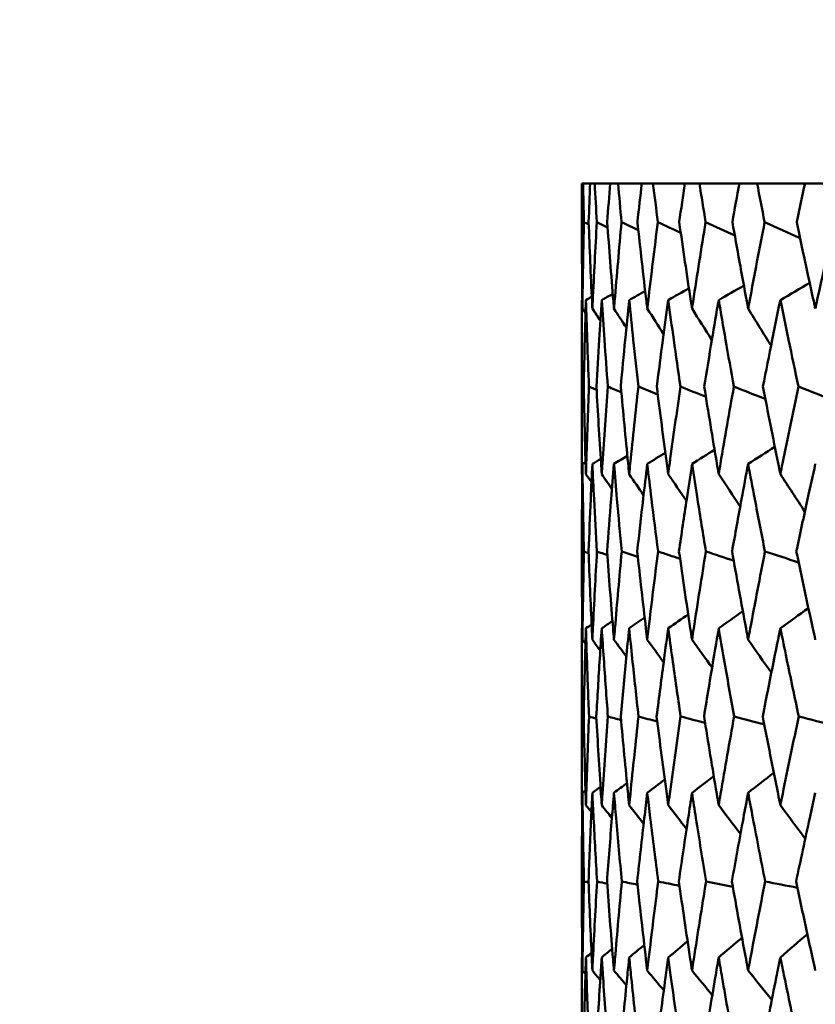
# Model space of a CAD drawing. Header units: millimetres. Extents: x 172 to 1631, y 500 to 2693.
# Tile 44 of 218: x 410.46 to 415.8, y 733.19 to 739.8. Entities that reach past the tile are written whole.
import ezdxf

# ---------------------------------------------------------------- set-up
doc = ezdxf.new("R2010")
doc.units = ezdxf.units.MM
doc.header["$LTSCALE"] = 10
doc.layers.add('Widoczne (ISO)', color=7, linetype='Continuous', lineweight=50)

msp = doc.modelspace()

# ---------------------------------------------------------------- linework, layer by layer
at = {"layer": 'Widoczne (ISO)'}
for p, q in [((414.2436, 738.6986), (414.2358, 738.6986)), ((414.2436, 738.6986), (414.2911, 738.6986)), ((414.3215, 738.6986), (414.2911, 738.6986)), ((414.3215, 738.6986), (414.4251, 738.6986)), ((414.478, 738.6986), (414.4251, 738.6986)), ((414.478, 738.6986), (414.6373, 738.6986)), ((414.7125, 738.6986), (414.6373, 738.6986)), ((414.7125, 738.6986), (414.9268, 738.6986)), ((415.024, 738.6986), (414.9268, 738.6986)), ((415.024, 738.6986), (415.2925, 738.6986)), ((415.4113, 738.6986), (415.2925, 738.6986)), ((415.4113, 738.6986), (415.7229, 738.6986)), ((415.7229, 738.6986), (415.733, 738.6986)), ((415.8729, 738.6986), (415.733, 738.6986)), ((414.2352, 737.916), (414.2382, 737.9176)), ((414.2343, 737.573), (414.2343, 737.094)), ((414.2352, 735.7129), (414.238, 735.7148)), ((414.2343, 735.3685), (414.2343, 734.8714)), ((414.2474, 735.117), (414.2348, 735.1207)), ((414.2352, 733.5039), (414.2379, 733.5061))]:
    msp.add_line(p, q, dxfattribs=at)
msp.add_circle((434.2343, 768.6986), 50, dxfattribs=at)
for points, knots in [([(414.2358, 738.6986), (414.2352, 738.6127), (414.2348, 738.5268), (414.2345, 738.4404), (414.2345, 738.4399), (414.2345, 738.4393)], [0, 0, 0, 0, 0.02969567, 0.02969567, 0.02988021, 0.02988021, 0.02988021, 0.02988021]), ([(414.2487, 738.4393), (414.2487, 738.4399), (414.2487, 738.4404), (414.2468, 738.5268), (414.2451, 738.6127), (414.2436, 738.6986)], [0.02951568, 0.02951568, 0.02951568, 0.02951568, 0.02969929, 0.02969929, 0.05939589, 0.05939589, 0.05939589, 0.05939589]), ([(414.2911, 738.6986), (414.2874, 738.6127), (414.2839, 738.5268), (414.2805, 738.4404), (414.2805, 738.4399), (414.2805, 738.4393)], [0, 0, 0, 0, 0.02969567, 0.02969567, 0.02988021, 0.02988021, 0.02988021, 0.02988021]), ([(414.336, 738.4393), (414.3359, 738.4399), (414.3359, 738.4404), (414.3309, 738.5268), (414.3261, 738.6127), (414.3215, 738.6986)], [0.02951568, 0.02951568, 0.02951568, 0.02951568, 0.02969929, 0.02969929, 0.05939589, 0.05939589, 0.05939589, 0.05939589]), ([(414.4251, 738.6986), (414.4183, 738.6127), (414.4117, 738.5268), (414.4053, 738.4404), (414.4052, 738.4399), (414.4052, 738.4393)], [0, 0, 0, 0, 0.02969567, 0.02969567, 0.02988021, 0.02988021, 0.02988021, 0.02988021]), ([(414.5017, 738.4393), (414.5017, 738.4399), (414.5016, 738.4404), (414.4935, 738.5268), (414.4857, 738.6127), (414.478, 738.6986)], [0.02951568, 0.02951568, 0.02951568, 0.02951568, 0.02969929, 0.02969929, 0.05939589, 0.05939589, 0.05939589, 0.05939589]), ([(414.6373, 738.6986), (414.6275, 738.6127), (414.6178, 738.5268), (414.6083, 738.4404), (414.6082, 738.4399), (414.6082, 738.4393)], [0, 0, 0, 0, 0.02969567, 0.02969567, 0.02988021, 0.02988021, 0.02988021, 0.02988021]), ([(414.7453, 738.4393), (414.7453, 738.4399), (414.7452, 738.4404), (414.7341, 738.5268), (414.7232, 738.6127), (414.7125, 738.6986)], [0.02951568, 0.02951568, 0.02951568, 0.02951568, 0.02969929, 0.02969929, 0.05939589, 0.05939589, 0.05939589, 0.05939589]), ([(414.9268, 738.6986), (414.914, 738.6127), (414.9013, 738.5268), (414.8887, 738.4404), (414.8887, 738.4399), (414.8886, 738.4393)], [0, 0, 0, 0, 0.02969567, 0.02969567, 0.02988021, 0.02988021, 0.02988021, 0.02988021]), ([(415.0659, 738.4393), (415.0658, 738.4399), (415.0657, 738.4404), (415.0516, 738.5268), (415.0377, 738.6127), (415.024, 738.6986)], [0.02951568, 0.02951568, 0.02951568, 0.02951568, 0.02969929, 0.02969929, 0.05939589, 0.05939589, 0.05939589, 0.05939589]), ([(415.2925, 738.6986), (415.2767, 738.6127), (415.2611, 738.5268), (415.2455, 738.4404), (415.2454, 738.4399), (415.2453, 738.4393)], [0, 0, 0, 0, 0.02969567, 0.02969567, 0.02988021, 0.02988021, 0.02988021, 0.02988021]), ([(415.4621, 738.4393), (415.4619, 738.4399), (415.4618, 738.4404), (415.4448, 738.5268), (415.428, 738.6127), (415.4113, 738.6986)], [0.02951568, 0.02951568, 0.02951568, 0.02951568, 0.02969929, 0.02969929, 0.05939589, 0.05939589, 0.05939589, 0.05939589]), ([(415.733, 738.6986), (415.7143, 738.6127), (415.6957, 738.5268), (415.6773, 738.4404), (415.6772, 738.4399), (415.6771, 738.4393)], [0, 0, 0, 0, 0.02969567, 0.02969567, 0.02988021, 0.02988021, 0.02988021, 0.02988021]), ([(414.2345, 738.4393), (414.235, 738.262), (414.2363, 738.0847), (414.2385, 737.891), (414.2387, 737.8746), (414.2389, 737.8583)], [0.0297954, 0.0297954, 0.0297954, 0.0297954, 0.09092493, 0.09092493, 0.09655955, 0.09655955, 0.09655955, 0.09655955]), ([(414.2389, 737.8583), (414.2391, 737.8745), (414.2393, 737.8908), (414.2419, 738.0845), (414.2449, 738.2619), (414.2487, 738.4393)], [0.0853813, 0.0853813, 0.0853813, 0.0853813, 0.09097809, 0.09097809, 0.15214536, 0.15214536, 0.15214536, 0.15214536]), ([(414.2805, 738.4393), (414.2873, 738.262), (414.2949, 738.0847), (414.304, 737.891), (414.3047, 737.8746), (414.3055, 737.8583)], [0.0297954, 0.0297954, 0.0297954, 0.0297954, 0.09092493, 0.09092493, 0.09655955, 0.09655955, 0.09655955, 0.09655955]), ([(414.3055, 737.8583), (414.3063, 737.8745), (414.3071, 737.8908), (414.3165, 738.0845), (414.3258, 738.2619), (414.336, 738.4393)], [0.0853813, 0.0853813, 0.0853813, 0.0853813, 0.09097809, 0.09097809, 0.15214536, 0.15214536, 0.15214536, 0.15214536]), ([(414.4052, 738.4393), (414.4183, 738.262), (414.4321, 738.0847), (414.4481, 737.891), (414.4494, 737.8746), (414.4508, 737.8583)], [0.0297954, 0.0297954, 0.0297954, 0.0297954, 0.09092493, 0.09092493, 0.09655955, 0.09655955, 0.09655955, 0.09655955]), ([(414.4508, 737.8583), (414.4521, 737.8745), (414.4535, 737.8908), (414.4697, 738.0845), (414.4853, 738.2619), (414.5017, 738.4393)], [0.0853813, 0.0853813, 0.0853813, 0.0853813, 0.09097809, 0.09097809, 0.15214536, 0.15214536, 0.15214536, 0.15214536]), ([(414.6082, 738.4393), (414.6275, 738.262), (414.6475, 738.0847), (414.6702, 737.891), (414.6722, 737.8746), (414.6741, 737.8583)], [0.0297954, 0.0297954, 0.0297954, 0.0297954, 0.09092493, 0.09092493, 0.09655955, 0.09655955, 0.09655955, 0.09655955]), ([(414.6741, 737.8583), (414.676, 737.8745), (414.6779, 737.8908), (414.7009, 738.0845), (414.7228, 738.2619), (414.7453, 738.4393)], [0.0853813, 0.0853813, 0.0853813, 0.0853813, 0.09097809, 0.09097809, 0.15214536, 0.15214536, 0.15214536, 0.15214536]), ([(414.8886, 738.4393), (414.914, 738.262), (414.9402, 738.0847), (414.9696, 737.891), (414.9721, 737.8746), (414.9746, 737.8583)], [0.0297954, 0.0297954, 0.0297954, 0.0297954, 0.09092493, 0.09092493, 0.09655955, 0.09655955, 0.09655955, 0.09655955]), ([(414.9746, 737.8583), (414.9771, 737.8745), (414.9796, 737.8908), (415.0093, 738.0845), (415.0372, 738.2619), (415.0659, 738.4393)], [0.0853813, 0.0853813, 0.0853813, 0.0853813, 0.09097809, 0.09097809, 0.15214536, 0.15214536, 0.15214536, 0.15214536]), ([(415.2453, 738.4393), (415.2769, 738.262), (415.3091, 738.0847), (415.3451, 737.891), (415.3481, 737.8746), (415.3511, 737.8583)], [0.0297954, 0.0297954, 0.0297954, 0.0297954, 0.09092493, 0.09092493, 0.09655955, 0.09655955, 0.09655955, 0.09655955]), ([(415.3511, 737.8583), (415.3542, 737.8745), (415.3572, 737.8908), (415.3935, 738.0845), (415.4274, 738.2619), (415.4621, 738.4393)], [0.0853813, 0.0853813, 0.0853813, 0.0853813, 0.09097809, 0.09097809, 0.15214536, 0.15214536, 0.15214536, 0.15214536]), ([(415.6771, 738.4393), (415.7145, 738.262), (415.7526, 738.0847), (415.795, 737.891), (415.7986, 737.8746), (415.8022, 737.8583)], [0.0297954, 0.0297954, 0.0297954, 0.0297954, 0.09092493, 0.09092493, 0.09655955, 0.09655955, 0.09655955, 0.09655955]), ([(415.8022, 737.8583), (415.8058, 737.8745), (415.8093, 737.8908), (415.852, 738.0845), (415.8918, 738.2619), (415.9323, 738.4393)], [0.0853813, 0.0853813, 0.0853813, 0.0853813, 0.09097809, 0.09097809, 0.15214536, 0.15214536, 0.15214536, 0.15214536]), ([(414.2347, 737.3347), (414.2343, 737.4395), (414.2342, 737.5444), (414.2344, 737.7382), (414.2347, 737.8271), (414.2352, 737.916)], [0.02528165, 0.02528165, 0.02528165, 0.02528165, 0.06150593, 0.06150593, 0.09223152, 0.09223152, 0.09223152, 0.09223152]), ([(414.2624, 737.916), (414.2597, 737.8271), (414.2572, 737.7382), (414.2522, 737.5444), (414.2497, 737.4396), (414.2475, 737.3347)], [0.03078053, 0.03078053, 0.03078053, 0.03078053, 0.06149921, 0.06149921, 0.09773041, 0.09773041, 0.09773041, 0.09773041]), ([(414.2827, 737.3347), (414.2786, 737.4395), (414.2747, 737.5444), (414.268, 737.7382), (414.2651, 737.8271), (414.2624, 737.916)], [0.02528165, 0.02528165, 0.02528165, 0.02528165, 0.06150593, 0.06150593, 0.09223152, 0.09223152, 0.09223152, 0.09223152]), ([(414.3683, 737.916), (414.3625, 737.8271), (414.3568, 737.7382), (414.3448, 737.5444), (414.3386, 737.4396), (414.3327, 737.3347)], [0.03078053, 0.03078053, 0.03078053, 0.03078053, 0.06149921, 0.06149921, 0.09773041, 0.09773041, 0.09773041, 0.09773041]), ([(414.4095, 737.3347), (414.4016, 737.4395), (414.3939, 737.5444), (414.3803, 737.7382), (414.3742, 737.8271), (414.3683, 737.916)], [0.02528165, 0.02528165, 0.02528165, 0.02528165, 0.06150593, 0.06150593, 0.09223152, 0.09223152, 0.09223152, 0.09223152]), ([(414.5527, 737.916), (414.5437, 737.8271), (414.5348, 737.7382), (414.516, 737.5444), (414.5061, 737.4396), (414.4964, 737.3347)], [0.03078053, 0.03078053, 0.03078053, 0.03078053, 0.06149921, 0.06149921, 0.09773041, 0.09773041, 0.09773041, 0.09773041]), ([(414.6145, 737.3347), (414.6029, 737.4395), (414.5915, 737.5444), (414.571, 737.7382), (414.5618, 737.8271), (414.5527, 737.916)], [0.02528165, 0.02528165, 0.02528165, 0.02528165, 0.06150593, 0.06150593, 0.09223152, 0.09223152, 0.09223152, 0.09223152]), ([(414.8148, 737.916), (414.8026, 737.8271), (414.7907, 737.7382), (414.765, 737.5444), (414.7514, 737.4396), (414.738, 737.3347)], [0.03078053, 0.03078053, 0.03078053, 0.03078053, 0.06149921, 0.06149921, 0.09773041, 0.09773041, 0.09773041, 0.09773041]), ([(414.8969, 737.3347), (414.8816, 737.4395), (414.8666, 737.5444), (414.8393, 737.7382), (414.8269, 737.8271), (414.8148, 737.916)], [0.02528165, 0.02528165, 0.02528165, 0.02528165, 0.06150593, 0.06150593, 0.09223152, 0.09223152, 0.09223152, 0.09223152]), ([(415.1535, 737.916), (415.1382, 737.8271), (415.1232, 737.7382), (415.0908, 737.5444), (415.0736, 737.4396), (415.0566, 737.3347)], [0.03078053, 0.03078053, 0.03078053, 0.03078053, 0.06149921, 0.06149921, 0.09773041, 0.09773041, 0.09773041, 0.09773041]), ([(415.2556, 737.3347), (415.2367, 737.4395), (415.2181, 737.5444), (415.1841, 737.7382), (415.1687, 737.8271), (415.1535, 737.916)], [0.02528165, 0.02528165, 0.02528165, 0.02528165, 0.06150593, 0.06150593, 0.09223152, 0.09223152, 0.09223152, 0.09223152]), ([(415.5675, 737.916), (415.5492, 737.8271), (415.5312, 737.7382), (415.4922, 737.5444), (415.4714, 737.4396), (415.4508, 737.3347)], [0.03078053, 0.03078053, 0.03078053, 0.03078053, 0.06149921, 0.06149921, 0.09773041, 0.09773041, 0.09773041, 0.09773041]), ([(415.6893, 737.3347), (415.6668, 737.4395), (415.6447, 737.5444), (415.6041, 737.7382), (415.5857, 737.8271), (415.5675, 737.916)], [0.02528165, 0.02528165, 0.02528165, 0.02528165, 0.06150593, 0.06150593, 0.09223152, 0.09223152, 0.09223152, 0.09223152]), ([(414.2352, 736.7473), (414.2351, 736.7715), (414.235, 736.7956), (414.2341, 736.9914), (414.2341, 737.1631), (414.2347, 737.3347)], [0.0806421, 0.0806421, 0.0806421, 0.0806421, 0.08897282, 0.08897282, 0.14811965, 0.14811965, 0.14811965, 0.14811965]), ([(414.2475, 737.3347), (414.2511, 737.1632), (414.2553, 736.9916), (414.2609, 736.7958), (414.2616, 736.7716), (414.2624, 736.7473)], [0.02983351, 0.02983351, 0.02983351, 0.02983351, 0.0889495, 0.0889495, 0.09731113, 0.09731113, 0.09731113, 0.09731113]), ([(414.2624, 736.7473), (414.2631, 736.7715), (414.2638, 736.7956), (414.2699, 736.9914), (414.276, 737.1631), (414.2827, 737.3347)], [0.0806421, 0.0806421, 0.0806421, 0.0806421, 0.08897282, 0.08897282, 0.14811965, 0.14811965, 0.14811965, 0.14811965]), ([(414.3327, 737.3347), (414.3423, 737.1632), (414.3526, 736.9916), (414.3652, 736.7958), (414.3668, 736.7716), (414.3683, 736.7473)], [0.02983351, 0.02983351, 0.02983351, 0.02983351, 0.0889495, 0.0889495, 0.09731113, 0.09731113, 0.09731113, 0.09731113]), ([(414.3683, 736.7473), (414.3699, 736.7715), (414.3715, 736.7956), (414.3845, 736.9914), (414.3967, 737.1631), (414.4095, 737.3347)], [0.0806421, 0.0806421, 0.0806421, 0.0806421, 0.08897282, 0.08897282, 0.14811965, 0.14811965, 0.14811965, 0.14811965]), ([(414.4964, 737.3347), (414.5121, 737.1632), (414.5284, 736.9916), (414.5479, 736.7958), (414.5503, 736.7716), (414.5527, 736.7473)], [0.02983351, 0.02983351, 0.02983351, 0.02983351, 0.0889495, 0.0889495, 0.09731113, 0.09731113, 0.09731113, 0.09731113]), ([(414.5527, 736.7473), (414.5552, 736.7715), (414.5576, 736.7956), (414.5775, 736.9914), (414.5956, 737.1631), (414.6145, 737.3347)], [0.0806421, 0.0806421, 0.0806421, 0.0806421, 0.08897282, 0.08897282, 0.14811965, 0.14811965, 0.14811965, 0.14811965]), ([(414.738, 737.3347), (414.7597, 737.1632), (414.782, 736.9916), (414.8082, 736.7958), (414.8115, 736.7716), (414.8148, 736.7473)], [0.02983351, 0.02983351, 0.02983351, 0.02983351, 0.0889495, 0.0889495, 0.09731113, 0.09731113, 0.09731113, 0.09731113]), ([(414.8148, 736.7473), (414.818, 736.7715), (414.8213, 736.7956), (414.848, 736.9914), (414.8721, 737.1631), (414.8969, 737.3347)], [0.0806421, 0.0806421, 0.0806421, 0.0806421, 0.08897282, 0.08897282, 0.14811965, 0.14811965, 0.14811965, 0.14811965]), ([(415.0566, 737.3347), (415.0841, 737.1632), (415.1123, 736.9916), (415.1453, 736.7958), (415.1494, 736.7716), (415.1535, 736.7473)], [0.02983351, 0.02983351, 0.02983351, 0.02983351, 0.0889495, 0.0889495, 0.09731113, 0.09731113, 0.09731113, 0.09731113]), ([(415.1535, 736.7473), (415.1576, 736.7715), (415.1617, 736.7956), (415.1951, 736.9914), (415.225, 737.1631), (415.2556, 737.3347)], [0.0806421, 0.0806421, 0.0806421, 0.0806421, 0.08897282, 0.08897282, 0.14811965, 0.14811965, 0.14811965, 0.14811965]), ([(415.4508, 737.3347), (415.4841, 737.1632), (415.5181, 736.9916), (415.5576, 736.7958), (415.5625, 736.7716), (415.5675, 736.7473)], [0.02983351, 0.02983351, 0.02983351, 0.02983351, 0.0889495, 0.0889495, 0.09731113, 0.09731113, 0.09731113, 0.09731113]), ([(415.5675, 736.7473), (415.5724, 736.7715), (415.5773, 736.7956), (415.6172, 736.9914), (415.6529, 737.1631), (415.6893, 737.3347)], [0.0806421, 0.0806421, 0.0806421, 0.0806421, 0.08897282, 0.08897282, 0.14811965, 0.14811965, 0.14811965, 0.14811965]), ([(414.2389, 736.8156), (414.238, 736.7372), (414.2371, 736.6587), (414.2355, 736.4629), (414.2348, 736.3455), (414.2345, 736.2282)], [0.03448054, 0.03448054, 0.03448054, 0.03448054, 0.06157222, 0.06157222, 0.10209717, 0.10209717, 0.10209717, 0.10209717]), ([(414.249, 736.2282), (414.2464, 736.3455), (414.2442, 736.4629), (414.241, 736.6587), (414.2399, 736.7372), (414.2389, 736.8156)], [0.02104899, 0.02104899, 0.02104899, 0.02104899, 0.0615671, 0.0615671, 0.08866561, 0.08866561, 0.08866561, 0.08866561]), ([(414.3055, 736.8156), (414.3018, 736.7372), (414.2981, 736.6587), (414.2895, 736.4629), (414.2846, 736.3455), (414.2801, 736.2282)], [0.03448054, 0.03448054, 0.03448054, 0.03448054, 0.06157222, 0.06157222, 0.10209717, 0.10209717, 0.10209717, 0.10209717]), ([(414.3366, 736.2282), (414.3298, 736.3455), (414.3234, 736.4629), (414.3132, 736.6587), (414.3093, 736.7372), (414.3055, 736.8156)], [0.02104899, 0.02104899, 0.02104899, 0.02104899, 0.0615671, 0.0615671, 0.08866561, 0.08866561, 0.08866561, 0.08866561]), ([(414.4508, 736.8156), (414.4442, 736.7372), (414.4378, 736.6587), (414.4222, 736.4629), (414.4131, 736.3455), (414.4044, 736.2282)], [0.03448054, 0.03448054, 0.03448054, 0.03448054, 0.06157222, 0.06157222, 0.10209717, 0.10209717, 0.10209717, 0.10209717]), ([(414.5027, 736.2282), (414.4918, 736.3455), (414.4812, 736.4629), (414.4641, 736.6587), (414.4573, 736.7372), (414.4508, 736.8156)], [0.02104899, 0.02104899, 0.02104899, 0.02104899, 0.0615671, 0.0615671, 0.08866561, 0.08866561, 0.08866561, 0.08866561]), ([(414.6741, 736.8156), (414.6648, 736.7372), (414.6556, 736.6587), (414.633, 736.4629), (414.6199, 736.3455), (414.607, 736.2282)], [0.03448054, 0.03448054, 0.03448054, 0.03448054, 0.06157222, 0.06157222, 0.10209717, 0.10209717, 0.10209717, 0.10209717]), ([(414.7467, 736.2282), (414.7316, 736.3455), (414.7169, 736.4629), (414.6929, 736.6587), (414.6834, 736.7372), (414.6741, 736.8156)], [0.02104899, 0.02104899, 0.02104899, 0.02104899, 0.0615671, 0.0615671, 0.08866561, 0.08866561, 0.08866561, 0.08866561]), ([(414.9746, 736.8156), (414.9626, 736.7372), (414.9506, 736.6587), (414.9213, 736.4629), (414.904, 736.3455), (414.8871, 736.2282)], [0.03448054, 0.03448054, 0.03448054, 0.03448054, 0.06157222, 0.06157222, 0.10209717, 0.10209717, 0.10209717, 0.10209717]), ([(415.0676, 736.2282), (415.0485, 736.3455), (415.0297, 736.4629), (414.9989, 736.6587), (414.9867, 736.7372), (414.9746, 736.8156)], [0.02104899, 0.02104899, 0.02104899, 0.02104899, 0.0615671, 0.0615671, 0.08866561, 0.08866561, 0.08866561, 0.08866561]), ([(415.3511, 736.8156), (415.3364, 736.7372), (415.3218, 736.6587), (415.2857, 736.4629), (415.2644, 736.3455), (415.2435, 736.2282)], [0.03448054, 0.03448054, 0.03448054, 0.03448054, 0.06157222, 0.06157222, 0.10209717, 0.10209717, 0.10209717, 0.10209717]), ([(415.4641, 736.2282), (415.441, 736.3455), (415.4183, 736.4629), (415.3808, 736.6587), (415.3659, 736.7372), (415.3511, 736.8156)], [0.02104899, 0.02104899, 0.02104899, 0.02104899, 0.0615671, 0.0615671, 0.08866561, 0.08866561, 0.08866561, 0.08866561]), ([(415.8022, 736.8156), (415.7848, 736.7372), (415.7676, 736.6587), (415.725, 736.4629), (415.6997, 736.3455), (415.6748, 736.2282)], [0.03448054, 0.03448054, 0.03448054, 0.03448054, 0.06157222, 0.06157222, 0.10209717, 0.10209717, 0.10209717, 0.10209717]), ([(414.2345, 736.2282), (414.235, 736.056), (414.2362, 735.8838), (414.2383, 735.6863), (414.2386, 735.6611), (414.2389, 735.6359)], [0.02530969, 0.02530969, 0.02530969, 0.02530969, 0.08465152, 0.08465152, 0.09334823, 0.09334823, 0.09334823, 0.09334823]), ([(414.2389, 735.6359), (414.2392, 735.661), (414.2396, 735.6862), (414.2422, 735.8836), (414.2452, 736.0559), (414.249, 736.2282)], [0.07597559, 0.07597559, 0.07597559, 0.07597559, 0.08464777, 0.08464777, 0.14401425, 0.14401425, 0.14401425, 0.14401425]), ([(414.2801, 736.2282), (414.2867, 736.056), (414.294, 735.8838), (414.3031, 735.6863), (414.3043, 735.6611), (414.3055, 735.6359)], [0.02530969, 0.02530969, 0.02530969, 0.02530969, 0.08465152, 0.08465152, 0.09334823, 0.09334823, 0.09334823, 0.09334823]), ([(414.3055, 735.6359), (414.3067, 735.661), (414.3079, 735.6862), (414.3176, 735.8836), (414.3267, 736.0559), (414.3366, 736.2282)], [0.07597559, 0.07597559, 0.07597559, 0.07597559, 0.08464777, 0.08464777, 0.14401425, 0.14401425, 0.14401425, 0.14401425]), ([(414.4044, 736.2282), (414.4171, 736.056), (414.4305, 735.8838), (414.4466, 735.6863), (414.4487, 735.6611), (414.4508, 735.6359)], [0.02530969, 0.02530969, 0.02530969, 0.02530969, 0.08465152, 0.08465152, 0.09334823, 0.09334823, 0.09334823, 0.09334823]), ([(414.4508, 735.6359), (414.4529, 735.661), (414.455, 735.6862), (414.4716, 735.8836), (414.4868, 736.0559), (414.5027, 736.2282)], [0.07597559, 0.07597559, 0.07597559, 0.07597559, 0.08464777, 0.08464777, 0.14401425, 0.14401425, 0.14401425, 0.14401425]), ([(414.607, 736.2282), (414.6257, 736.056), (414.6451, 735.8838), (414.6682, 735.6863), (414.6711, 735.6611), (414.6741, 735.6359)], [0.02530969, 0.02530969, 0.02530969, 0.02530969, 0.08465152, 0.08465152, 0.09334823, 0.09334823, 0.09334823, 0.09334823]), ([(414.6741, 735.6359), (414.6771, 735.661), (414.68, 735.6862), (414.7036, 735.8836), (414.7248, 736.0559), (414.7467, 736.2282)], [0.07597559, 0.07597559, 0.07597559, 0.07597559, 0.08464777, 0.08464777, 0.14401425, 0.14401425, 0.14401425, 0.14401425]), ([(414.8871, 736.2282), (414.9117, 736.056), (414.9371, 735.8838), (414.9669, 735.6863), (414.9708, 735.6611), (414.9746, 735.6359)], [0.02530969, 0.02530969, 0.02530969, 0.02530969, 0.08465152, 0.08465152, 0.09334823, 0.09334823, 0.09334823, 0.09334823]), ([(414.9746, 735.6359), (414.9785, 735.661), (414.9823, 735.6862), (415.0126, 735.8836), (415.0398, 736.0559), (415.0676, 736.2282)], [0.07597559, 0.07597559, 0.07597559, 0.07597559, 0.08464777, 0.08464777, 0.14401425, 0.14401425, 0.14401425, 0.14401425]), ([(415.2435, 736.2282), (415.274, 736.056), (415.3052, 735.8838), (415.3418, 735.6863), (415.3464, 735.6611), (415.3511, 735.6359)], [0.02530969, 0.02530969, 0.02530969, 0.02530969, 0.08465152, 0.08465152, 0.09334823, 0.09334823, 0.09334823, 0.09334823]), ([(415.3511, 735.6359), (415.3558, 735.661), (415.3605, 735.6862), (415.3975, 735.8836), (415.4305, 736.0559), (415.4641, 736.2282)], [0.07597559, 0.07597559, 0.07597559, 0.07597559, 0.08464777, 0.08464777, 0.14401425, 0.14401425, 0.14401425, 0.14401425]), ([(415.6748, 736.2282), (415.7111, 736.056), (415.748, 735.8838), (415.7911, 735.6863), (415.7967, 735.6611), (415.8022, 735.6359)], [0.02530969, 0.02530969, 0.02530969, 0.02530969, 0.08465152, 0.08465152, 0.09334823, 0.09334823, 0.09334823, 0.09334823]), ([(414.2348, 735.1207), (414.2342, 735.2504), (414.2341, 735.3801), (414.2346, 735.5775), (414.2348, 735.6452), (414.2352, 735.7129)], [0.01681985, 0.01681985, 0.01681985, 0.01681985, 0.06159108, 0.06159108, 0.08495433, 0.08495433, 0.08495433, 0.08495433]), ([(414.2624, 735.7129), (414.2603, 735.6452), (414.2584, 735.5776), (414.2531, 735.3802), (414.25, 735.2504), (414.2473, 735.1207)], [0.03825175, 0.03825175, 0.03825175, 0.03825175, 0.06160817, 0.06160817, 0.10638617, 0.10638617, 0.10638617, 0.10638617]), ([(414.2831, 735.1207), (414.2779, 735.2504), (414.2732, 735.3801), (414.2666, 735.5775), (414.2644, 735.6452), (414.2624, 735.7129)], [0.01681985, 0.01681985, 0.01681985, 0.01681985, 0.06159108, 0.06159108, 0.08495433, 0.08495433, 0.08495433, 0.08495433]), ([(414.3683, 735.7129), (414.3639, 735.6452), (414.3596, 735.5776), (414.3472, 735.3802), (414.3395, 735.2504), (414.3322, 735.1207)], [0.03825175, 0.03825175, 0.03825175, 0.03825175, 0.06160817, 0.06160817, 0.10638617, 0.10638617, 0.10638617, 0.10638617]), ([(414.4101, 735.1207), (414.4004, 735.2504), (414.391, 735.3801), (414.3774, 735.5775), (414.3728, 735.6452), (414.3683, 735.7129)], [0.01681985, 0.01681985, 0.01681985, 0.01681985, 0.06159108, 0.06159108, 0.08495433, 0.08495433, 0.08495433, 0.08495433]), ([(414.5527, 735.7129), (414.5459, 735.6452), (414.5391, 735.5776), (414.5198, 735.3802), (414.5075, 735.2504), (414.4956, 735.1207)], [0.03825175, 0.03825175, 0.03825175, 0.03825175, 0.06160817, 0.06160817, 0.10638617, 0.10638617, 0.10638617, 0.10638617]), ([(414.6154, 735.1207), (414.6011, 735.2504), (414.5871, 735.3801), (414.5665, 735.5775), (414.5596, 735.6452), (414.5527, 735.7129)], [0.01681985, 0.01681985, 0.01681985, 0.01681985, 0.06159108, 0.06159108, 0.08495433, 0.08495433, 0.08495433, 0.08495433]), ([(414.8148, 735.7129), (414.8056, 735.6452), (414.7965, 735.5776), (414.7702, 735.3802), (414.7534, 735.2504), (414.7369, 735.1207)], [0.03825175, 0.03825175, 0.03825175, 0.03825175, 0.06160817, 0.06160817, 0.10638617, 0.10638617, 0.10638617, 0.10638617]), ([(414.8981, 735.1207), (414.8793, 735.2504), (414.8608, 735.3801), (414.8333, 735.5775), (414.824, 735.6452), (414.8148, 735.7129)], [0.01681985, 0.01681985, 0.01681985, 0.01681985, 0.06159108, 0.06159108, 0.08495433, 0.08495433, 0.08495433, 0.08495433]), ([(415.1535, 735.7129), (415.1419, 735.6452), (415.1305, 735.5776), (415.0974, 735.3802), (415.0761, 735.2504), (415.0552, 735.1207)], [0.03825175, 0.03825175, 0.03825175, 0.03825175, 0.06160817, 0.06160817, 0.10638617, 0.10638617, 0.10638617, 0.10638617]), ([(415.2572, 735.1207), (415.2339, 735.2504), (415.211, 735.3801), (415.1767, 735.5775), (415.165, 735.6452), (415.1535, 735.7129)], [0.01681985, 0.01681985, 0.01681985, 0.01681985, 0.06159108, 0.06159108, 0.08495433, 0.08495433, 0.08495433, 0.08495433]), ([(415.5675, 735.7129), (415.5536, 735.6452), (415.5399, 735.5776), (415.5002, 735.3802), (415.4745, 735.2504), (415.4491, 735.1207)], [0.03825175, 0.03825175, 0.03825175, 0.03825175, 0.06160817, 0.06160817, 0.10638617, 0.10638617, 0.10638617, 0.10638617]), ([(415.6911, 735.1207), (415.6634, 735.2504), (415.6362, 735.3801), (415.5952, 735.5775), (415.5813, 735.6452), (415.5675, 735.7129)], [0.01681985, 0.01681985, 0.01681985, 0.01681985, 0.06159108, 0.06159108, 0.08495433, 0.08495433, 0.08495433, 0.08495433]), ([(414.2352, 734.5249), (414.2351, 734.5504), (414.2349, 734.576), (414.2341, 734.7746), (414.2341, 734.9476), (414.2348, 735.1207)], [0.07138254, 0.07138254, 0.07138254, 0.07138254, 0.08018544, 0.08018544, 0.13983561, 0.13983561, 0.13983561, 0.13983561]), ([(414.2473, 735.1207), (414.2509, 734.9477), (414.2551, 734.7747), (414.2609, 734.5761), (414.2616, 734.5505), (414.2624, 734.5249)], [0.02053386, 0.02053386, 0.02053386, 0.02053386, 0.08016461, 0.08016461, 0.08898694, 0.08898694, 0.08898694, 0.08898694]), ([(414.2624, 734.5249), (414.2631, 734.5504), (414.2639, 734.576), (414.2701, 734.7746), (414.2762, 734.9476), (414.2831, 735.1207)], [0.07138254, 0.07138254, 0.07138254, 0.07138254, 0.08018544, 0.08018544, 0.13983561, 0.13983561, 0.13983561, 0.13983561]), ([(414.3322, 735.1207), (414.3419, 734.9477), (414.3523, 734.7747), (414.365, 734.5761), (414.3667, 734.5505), (414.3683, 734.5249)], [0.02053386, 0.02053386, 0.02053386, 0.02053386, 0.08016461, 0.08016461, 0.08898694, 0.08898694, 0.08898694, 0.08898694]), ([(414.3683, 734.5249), (414.37, 734.5504), (414.3717, 734.576), (414.3849, 734.7746), (414.3972, 734.9476), (414.4101, 735.1207)], [0.07138254, 0.07138254, 0.07138254, 0.07138254, 0.08018544, 0.08018544, 0.13983561, 0.13983561, 0.13983561, 0.13983561]), ([(414.4956, 735.1207), (414.5114, 734.9477), (414.5279, 734.7747), (414.5476, 734.5761), (414.5502, 734.5505), (414.5527, 734.5249)], [0.02053386, 0.02053386, 0.02053386, 0.02053386, 0.08016461, 0.08016461, 0.08898694, 0.08898694, 0.08898694, 0.08898694]), ([(414.5527, 734.5249), (414.5553, 734.5504), (414.5579, 734.576), (414.5781, 734.7746), (414.5964, 734.9476), (414.6154, 735.1207)], [0.07138254, 0.07138254, 0.07138254, 0.07138254, 0.08018544, 0.08018544, 0.13983561, 0.13983561, 0.13983561, 0.13983561]), ([(414.7369, 735.1207), (414.7587, 734.9477), (414.7812, 734.7747), (414.8079, 734.5761), (414.8113, 734.5505), (414.8148, 734.5249)], [0.02053386, 0.02053386, 0.02053386, 0.02053386, 0.08016461, 0.08016461, 0.08898694, 0.08898694, 0.08898694, 0.08898694]), ([(414.8148, 734.5249), (414.8182, 734.5504), (414.8217, 734.576), (414.8488, 734.7746), (414.8731, 734.9476), (414.8981, 735.1207)], [0.07138254, 0.07138254, 0.07138254, 0.07138254, 0.08018544, 0.08018544, 0.13983561, 0.13983561, 0.13983561, 0.13983561]), ([(415.0552, 735.1207), (415.0829, 734.9477), (415.1114, 734.7747), (415.1448, 734.5761), (415.1491, 734.5505), (415.1535, 734.5249)], [0.02053386, 0.02053386, 0.02053386, 0.02053386, 0.08016461, 0.08016461, 0.08898694, 0.08898694, 0.08898694, 0.08898694]), ([(415.1535, 734.5249), (415.1578, 734.5504), (415.1621, 734.576), (415.196, 734.7746), (415.2263, 734.9476), (415.2572, 735.1207)], [0.07138254, 0.07138254, 0.07138254, 0.07138254, 0.08018544, 0.08018544, 0.13983561, 0.13983561, 0.13983561, 0.13983561]), ([(415.4491, 735.1207), (415.4827, 734.9477), (415.517, 734.7747), (415.5571, 734.5761), (415.5623, 734.5505), (415.5675, 734.5249)], [0.02053386, 0.02053386, 0.02053386, 0.02053386, 0.08016461, 0.08016461, 0.08898694, 0.08898694, 0.08898694, 0.08898694]), ([(415.5675, 734.5249), (415.5726, 734.5504), (415.5779, 734.576), (415.6184, 734.7746), (415.6544, 734.9476), (415.6911, 735.1207)], [0.07138254, 0.07138254, 0.07138254, 0.07138254, 0.08018544, 0.08018544, 0.13983561, 0.13983561, 0.13983561, 0.13983561]), ([(414.2389, 734.6087), (414.2382, 734.5522), (414.2376, 734.4957), (414.2357, 734.2972), (414.2349, 734.1552), (414.2345, 734.0132)], [0.04208868, 0.04208868, 0.04208868, 0.04208868, 0.06158988, 0.06158988, 0.11059803, 0.11059803, 0.11059803, 0.11059803]), ([(414.2491, 734.0132), (414.246, 734.1552), (414.2434, 734.2971), (414.2404, 734.4956), (414.2396, 734.5522), (414.2389, 734.6087)], [0.01259731, 0.01259731, 0.01259731, 0.01259731, 0.06159863, 0.06159863, 0.08110666, 0.08110666, 0.08110666, 0.08110666]), ([(414.3055, 734.6087), (414.3028, 734.5522), (414.3002, 734.4957), (414.2912, 734.2972), (414.2853, 734.1552), (414.2798, 734.0132)], [0.04208868, 0.04208868, 0.04208868, 0.04208868, 0.06158988, 0.06158988, 0.11059803, 0.11059803, 0.11059803, 0.11059803]), ([(414.337, 734.0132), (414.3288, 734.1552), (414.3211, 734.2971), (414.311, 734.4956), (414.3082, 734.5522), (414.3055, 734.6087)], [0.01259731, 0.01259731, 0.01259731, 0.01259731, 0.06159863, 0.06159863, 0.08110666, 0.08110666, 0.08110666, 0.08110666]), ([(414.4508, 734.6087), (414.4461, 734.5522), (414.4414, 734.4957), (414.4254, 734.2972), (414.4144, 734.1552), (414.4039, 734.0132)], [0.04208868, 0.04208868, 0.04208868, 0.04208868, 0.06158988, 0.06158988, 0.11059803, 0.11059803, 0.11059803, 0.11059803]), ([(414.5033, 734.0132), (414.4901, 734.1552), (414.4774, 734.2971), (414.4603, 734.4956), (414.4555, 734.5522), (414.4508, 734.6087)], [0.01259731, 0.01259731, 0.01259731, 0.01259731, 0.06159863, 0.06159863, 0.08110666, 0.08110666, 0.08110666, 0.08110666]), ([(414.6741, 734.6087), (414.6674, 734.5522), (414.6608, 734.4957), (414.6378, 734.2972), (414.6218, 734.1552), (414.6063, 734.0132)], [0.04208868, 0.04208868, 0.04208868, 0.04208868, 0.06158988, 0.06158988, 0.11059803, 0.11059803, 0.11059803, 0.11059803]), ([(414.7475, 734.0132), (414.7294, 734.1552), (414.7117, 734.2971), (414.6876, 734.4956), (414.6808, 734.5522), (414.6741, 734.6087)], [0.01259731, 0.01259731, 0.01259731, 0.01259731, 0.06159863, 0.06159863, 0.08110666, 0.08110666, 0.08110666, 0.08110666]), ([(414.9746, 734.6087), (414.966, 734.5522), (414.9574, 734.4957), (414.9275, 734.2972), (414.9065, 734.1552), (414.8861, 734.0132)], [0.04208868, 0.04208868, 0.04208868, 0.04208868, 0.06158988, 0.06158988, 0.11059803, 0.11059803, 0.11059803, 0.11059803]), ([(415.0687, 734.0132), (415.0456, 734.1552), (415.023, 734.2971), (414.992, 734.4956), (414.9833, 734.5522), (414.9746, 734.6087)], [0.01259731, 0.01259731, 0.01259731, 0.01259731, 0.06159863, 0.06159863, 0.08110666, 0.08110666, 0.08110666, 0.08110666]), ([(415.3511, 734.6087), (415.3406, 734.5522), (415.33, 734.4957), (415.2934, 734.2972), (415.2676, 734.1552), (415.2423, 734.0132)], [0.04208868, 0.04208868, 0.04208868, 0.04208868, 0.06158988, 0.06158988, 0.11059803, 0.11059803, 0.11059803, 0.11059803]), ([(415.4655, 734.0132), (415.4376, 734.1552), (415.4101, 734.2971), (415.3724, 734.4956), (415.3617, 734.5522), (415.3511, 734.6087)], [0.01259731, 0.01259731, 0.01259731, 0.01259731, 0.06159863, 0.06159863, 0.08110666, 0.08110666, 0.08110666, 0.08110666]), ([(415.8022, 734.6087), (415.7897, 734.5522), (415.7773, 734.4957), (415.734, 734.2972), (415.7035, 734.1552), (415.6734, 734.0132)], [0.04208868, 0.04208868, 0.04208868, 0.04208868, 0.06158988, 0.06158988, 0.11059803, 0.11059803, 0.11059803, 0.11059803]), ([(414.2345, 734.0132), (414.2349, 733.8391), (414.2361, 733.6651), (414.2383, 733.4658), (414.2386, 733.4405), (414.2389, 733.4152)], [0.01556037, 0.01556037, 0.01556037, 0.01556037, 0.07555527, 0.07555527, 0.08428623, 0.08428623, 0.08428623, 0.08428623]), ([(414.2389, 733.4152), (414.2392, 733.4404), (414.2396, 733.4657), (414.2422, 733.665), (414.2453, 733.8391), (414.2491, 734.0132)], [0.06686277, 0.06686277, 0.06686277, 0.06686277, 0.07557848, 0.07557848, 0.13558897, 0.13558897, 0.13558897, 0.13558897]), ([(414.2798, 734.0132), (414.2865, 733.8391), (414.2938, 733.6651), (414.3031, 733.4658), (414.3043, 733.4405), (414.3055, 733.4152)], [0.01556037, 0.01556037, 0.01556037, 0.01556037, 0.07555527, 0.07555527, 0.08428623, 0.08428623, 0.08428623, 0.08428623]), ([(414.3055, 733.4152), (414.3067, 733.4404), (414.308, 733.4657), (414.3177, 733.665), (414.327, 733.8391), (414.337, 734.0132)], [0.06686277, 0.06686277, 0.06686277, 0.06686277, 0.07557848, 0.07557848, 0.13558897, 0.13558897, 0.13558897, 0.13558897]), ([(414.4039, 734.0132), (414.4167, 733.8391), (414.4302, 733.6651), (414.4466, 733.4658), (414.4487, 733.4405), (414.4508, 733.4152)], [0.01556037, 0.01556037, 0.01556037, 0.01556037, 0.07555527, 0.07555527, 0.08428623, 0.08428623, 0.08428623, 0.08428623]), ([(414.4508, 733.4152), (414.4529, 733.4404), (414.455, 733.4657), (414.4718, 733.665), (414.4872, 733.8391), (414.5033, 734.0132)], [0.06686277, 0.06686277, 0.06686277, 0.06686277, 0.07557848, 0.07557848, 0.13558897, 0.13558897, 0.13558897, 0.13558897]), ([(414.6063, 734.0132), (414.6252, 733.8391), (414.6448, 733.6651), (414.6681, 733.4658), (414.6711, 733.4405), (414.6741, 733.4152)], [0.01556037, 0.01556037, 0.01556037, 0.01556037, 0.07555527, 0.07555527, 0.08428623, 0.08428623, 0.08428623, 0.08428623]), ([(414.6741, 733.4152), (414.6771, 733.4404), (414.6801, 733.4657), (414.7039, 733.665), (414.7254, 733.8391), (414.7475, 734.0132)], [0.06686277, 0.06686277, 0.06686277, 0.06686277, 0.07557848, 0.07557848, 0.13558897, 0.13558897, 0.13558897, 0.13558897]), ([(414.8861, 734.0132), (414.911, 733.8391), (414.9367, 733.6651), (414.9669, 733.4658), (414.9708, 733.4405), (414.9746, 733.4152)], [0.01556037, 0.01556037, 0.01556037, 0.01556037, 0.07555527, 0.07555527, 0.08428623, 0.08428623, 0.08428623, 0.08428623]), ([(414.9746, 733.4152), (414.9785, 733.4404), (414.9824, 733.4657), (415.013, 733.665), (415.0405, 733.8391), (415.0687, 734.0132)], [0.06686277, 0.06686277, 0.06686277, 0.06686277, 0.07557848, 0.07557848, 0.13558897, 0.13558897, 0.13558897, 0.13558897]), ([(415.2423, 734.0132), (415.2731, 733.8391), (415.3047, 733.6651), (415.3417, 733.4658), (415.3464, 733.4405), (415.3511, 733.4152)], [0.01556037, 0.01556037, 0.01556037, 0.01556037, 0.07555527, 0.07555527, 0.08428623, 0.08428623, 0.08428623, 0.08428623]), ([(415.3511, 733.4152), (415.3559, 733.4404), (415.3606, 733.4657), (415.398, 733.665), (415.4314, 733.8391), (415.4655, 734.0132)], [0.06686277, 0.06686277, 0.06686277, 0.06686277, 0.07557848, 0.07557848, 0.13558897, 0.13558897, 0.13558897, 0.13558897]), ([(415.6734, 734.0132), (415.7101, 733.8391), (415.7475, 733.6651), (415.7911, 733.4658), (415.7966, 733.4405), (415.8022, 733.4152)], [0.01556037, 0.01556037, 0.01556037, 0.01556037, 0.07555527, 0.07555527, 0.08428623, 0.08428623, 0.08428623, 0.08428623]), ([(414.2348, 732.9064), (414.2341, 733.0604), (414.2341, 733.2145), (414.2348, 733.4137), (414.235, 733.4588), (414.2352, 733.5039)], [0.00838421, 0.00838421, 0.00838421, 0.00838421, 0.06155515, 0.06155515, 0.07712864, 0.07712864, 0.07712864, 0.07712864]), ([(414.2624, 733.5039), (414.261, 733.4588), (414.2597, 733.4137), (414.2541, 733.2145), (414.2504, 733.0604), (414.2472, 732.9064)], [0.04598621, 0.04598621, 0.04598621, 0.04598621, 0.06155279, 0.06155279, 0.11473062, 0.11473062, 0.11473062, 0.11473062]), ([(414.2833, 732.9064), (414.2771, 733.0604), (414.2716, 733.2145), (414.2651, 733.4137), (414.2637, 733.4588), (414.2624, 733.5039)], [0.00838421, 0.00838421, 0.00838421, 0.00838421, 0.06155515, 0.06155515, 0.07712864, 0.07712864, 0.07712864, 0.07712864]), ([(414.3683, 733.5039), (414.3654, 733.4588), (414.3625, 733.4137), (414.3498, 733.2145), (414.3406, 733.0604), (414.3319, 732.9064)], [0.04598621, 0.04598621, 0.04598621, 0.04598621, 0.06155279, 0.06155279, 0.11473062, 0.11473062, 0.11473062, 0.11473062]), ([(414.4105, 732.9064), (414.3989, 733.0604), (414.3879, 733.2145), (414.3743, 733.4137), (414.3713, 733.4588), (414.3683, 733.5039)], [0.00838421, 0.00838421, 0.00838421, 0.00838421, 0.06155515, 0.06155515, 0.07712864, 0.07712864, 0.07712864, 0.07712864]), ([(414.5527, 733.5039), (414.5482, 733.4588), (414.5437, 733.4137), (414.5239, 733.2145), (414.5093, 733.0604), (414.4952, 732.9064)], [0.04598621, 0.04598621, 0.04598621, 0.04598621, 0.06155279, 0.06155279, 0.11473062, 0.11473062, 0.11473062, 0.11473062]), ([(414.616, 732.9064), (414.5989, 733.0604), (414.5825, 733.2145), (414.5619, 733.4137), (414.5573, 733.4588), (414.5527, 733.5039)], [0.00838421, 0.00838421, 0.00838421, 0.00838421, 0.06155515, 0.06155515, 0.07712864, 0.07712864, 0.07712864, 0.07712864]), ([(414.8148, 733.5039), (414.8086, 733.4588), (414.8026, 733.4137), (414.7759, 733.2145), (414.7558, 733.0604), (414.7363, 732.9064)], [0.04598621, 0.04598621, 0.04598621, 0.04598621, 0.06155279, 0.06155279, 0.11473062, 0.11473062, 0.11473062, 0.11473062]), ([(414.8989, 732.9064), (414.8765, 733.0604), (414.8546, 733.2145), (414.8271, 733.4137), (414.8209, 733.4588), (414.8148, 733.5039)], [0.00838421, 0.00838421, 0.00838421, 0.00838421, 0.06155515, 0.06155515, 0.07712864, 0.07712864, 0.07712864, 0.07712864]), ([(415.1535, 733.5039), (415.1458, 733.4588), (415.1381, 733.4137), (415.1046, 733.2145), (415.0792, 733.0604), (415.0544, 732.9064)], [0.04598621, 0.04598621, 0.04598621, 0.04598621, 0.06155279, 0.06155279, 0.11473062, 0.11473062, 0.11473062, 0.11473062]), ([(415.2581, 732.9064), (415.2304, 733.0604), (415.2033, 733.2145), (415.1689, 733.4137), (415.1612, 733.4588), (415.1535, 733.5039)], [0.00838421, 0.00838421, 0.00838421, 0.00838421, 0.06155515, 0.06155515, 0.07712864, 0.07712864, 0.07712864, 0.07712864]), ([(415.5675, 733.5039), (415.5583, 733.4588), (415.5491, 733.4137), (415.5088, 733.2145), (415.4782, 733.0604), (415.4481, 732.9064)], [0.04598621, 0.04598621, 0.04598621, 0.04598621, 0.06155279, 0.06155279, 0.11473062, 0.11473062, 0.11473062, 0.11473062]), ([(415.6922, 732.9064), (415.6593, 733.0604), (415.627, 733.2145), (415.5859, 733.4137), (415.5767, 733.4588), (415.5675, 733.5039)], [0.00838421, 0.00838421, 0.00838421, 0.00838421, 0.06155515, 0.06155515, 0.07712864, 0.07712864, 0.07712864, 0.07712864])]:
    msp.add_open_spline(points, degree=3, knots=knots, dxfattribs=at)
for points in [[(415.7229, 738.6986), (415.7254, 738.6944), (415.7278, 738.6902), (415.7302, 738.686)], [(414.2811, 738.4228), (414.2703, 738.4283), (414.2595, 738.4338), (414.2487, 738.4393)], [(414.4078, 738.4037), (414.3839, 738.4156), (414.3599, 738.4275), (414.336, 738.4393)], [(414.6141, 738.3852), (414.5766, 738.4032), (414.5392, 738.4213), (414.5017, 738.4393)], [(414.899, 738.3669), (414.8478, 738.391), (414.7966, 738.4152), (414.7453, 738.4393)], [(415.2615, 738.3487), (415.1963, 738.3789), (415.1311, 738.4091), (415.0659, 738.4393)], [(415.7001, 738.3306), (415.6207, 738.3669), (415.5414, 738.4031), (415.4621, 738.4393)], [(414.8148, 737.916), (414.8612, 737.9422), (414.9076, 737.9684), (414.954, 737.9945)], [(415.1535, 737.916), (415.2098, 737.9484), (415.2661, 737.9807), (415.3225, 738.013)], [(415.5675, 737.916), (415.6331, 737.9545), (415.6987, 737.9931), (415.7644, 738.0315)], [(414.2624, 737.916), (414.2755, 737.9232), (414.2887, 737.9304), (414.3018, 737.9376)], [(414.3683, 737.916), (414.3931, 737.9297), (414.4179, 737.9433), (414.4427, 737.957)], [(414.5527, 737.916), (414.5886, 737.936), (414.6245, 737.9559), (414.6603, 737.9759)], [(414.2389, 737.8583), (414.2459, 737.8477), (414.2528, 737.8371), (414.2597, 737.8266)], [(414.3055, 737.8583), (414.3234, 737.8309), (414.3413, 737.8035), (414.3593, 737.7761)], [(414.4508, 737.8583), (414.4785, 737.8155), (414.5063, 737.7727), (414.5341, 737.73)], [(414.6741, 737.8583), (414.7107, 737.8013), (414.7473, 737.7443), (414.7839, 737.6873)], [(414.9746, 737.8583), (415.019, 737.788), (415.0635, 737.7177), (415.108, 737.6475)], [(415.3511, 737.8583), (415.4024, 737.7754), (415.4539, 737.6926), (415.5054, 737.6098)], [(414.2476, 737.329), (414.2433, 737.3309), (414.239, 737.3328), (414.2347, 737.3347)], [(414.3339, 737.3127), (414.3169, 737.3201), (414.2998, 737.3274), (414.2827, 737.3347)], [(414.4999, 737.297), (414.4697, 737.3096), (414.4396, 737.3221), (414.4095, 737.3347)], [(414.7447, 737.2817), (414.7013, 737.2994), (414.6579, 737.317), (414.6145, 737.3347)], [(415.0675, 737.2667), (415.0106, 737.2893), (414.9538, 737.312), (414.8969, 737.3347)], [(415.467, 737.2517), (415.3965, 737.2794), (415.3261, 737.307), (415.2556, 737.3347)], [(415.9415, 737.2368), (415.8574, 737.2694), (415.7733, 737.302), (415.6893, 737.3347)], [(415.3511, 736.8156), (415.4109, 736.8542), (415.4706, 736.8928), (415.5303, 736.9314)], [(414.4508, 736.8156), (414.4807, 736.8341), (414.5105, 736.8525), (414.5404, 736.8709)], [(414.6741, 736.8156), (414.7145, 736.8409), (414.755, 736.8661), (414.7955, 736.8914)], [(414.9746, 736.8156), (415.025, 736.8476), (415.0754, 736.8795), (415.1259, 736.9115)], [(414.2389, 736.8156), (414.2459, 736.8199), (414.253, 736.8242), (414.26, 736.8285)], [(414.3055, 736.8156), (414.3243, 736.8271), (414.343, 736.8386), (414.3617, 736.85)], [(414.2352, 736.7473), (414.2362, 736.7459), (414.2371, 736.7446), (414.2381, 736.7432)], [(414.2624, 736.7473), (414.2748, 736.7294), (414.2873, 736.7115), (414.2998, 736.6937)], [(414.3683, 736.7473), (414.3912, 736.7143), (414.4141, 736.6814), (414.437, 736.6484)], [(414.5527, 736.7473), (414.585, 736.7004), (414.6173, 736.6534), (414.6496, 736.6065)], [(414.8148, 736.7473), (414.8554, 736.6873), (414.8962, 736.6273), (414.937, 736.5674)], [(415.1535, 736.7473), (415.2016, 736.675), (415.2499, 736.6027), (415.2982, 736.5305)], [(415.5675, 736.7473), (415.6222, 736.6632), (415.6771, 736.5793), (415.7321, 736.4954)], [(414.2805, 736.2168), (414.27, 736.2206), (414.2595, 736.2244), (414.249, 736.2282)], [(414.4062, 736.2038), (414.383, 736.2119), (414.3598, 736.22), (414.3366, 736.2282)], [(414.611, 736.1912), (414.5749, 736.2035), (414.5388, 736.2158), (414.5027, 736.2282)], [(414.8941, 736.1789), (414.845, 736.1953), (414.7958, 736.2118), (414.7467, 736.2282)], [(415.2544, 736.1668), (415.1921, 736.1873), (415.1298, 736.2077), (415.0676, 736.2282)], [(415.6903, 736.1549), (415.6149, 736.1793), (415.5395, 736.2037), (415.4641, 736.2282)], [(414.8148, 735.7129), (414.8595, 735.7439), (414.9042, 735.7749), (414.9489, 735.806)], [(415.1535, 735.7129), (415.2075, 735.7511), (415.2616, 735.7893), (415.3157, 735.8275)], [(415.5675, 735.7129), (415.6302, 735.7582), (415.693, 735.8035), (415.7558, 735.8488)], [(414.3683, 735.7129), (414.3924, 735.7292), (414.4164, 735.7455), (414.4405, 735.7618)], [(414.5527, 735.7129), (414.5874, 735.7366), (414.6221, 735.7604), (414.6568, 735.7841)], [(414.2624, 735.7129), (414.2751, 735.7215), (414.2879, 735.7301), (414.3007, 735.7388)], [(414.2389, 735.6359), (414.2457, 735.6268), (414.2525, 735.6176), (414.2593, 735.6085)], [(414.3055, 735.6359), (414.3233, 735.612), (414.341, 735.5881), (414.3587, 735.5642)], [(414.4508, 735.6359), (414.4784, 735.5983), (414.5061, 735.5608), (414.5338, 735.5233)], [(414.6741, 735.6359), (414.7107, 735.5856), (414.7474, 735.5353), (414.7842, 735.485)], [(414.9746, 735.6359), (415.0193, 735.5735), (415.0641, 735.5112), (415.109, 735.4489)], [(415.3511, 735.6359), (415.4031, 735.562), (415.4551, 735.4883), (415.5072, 735.4145)], [(414.333, 735.1066), (414.3164, 735.1113), (414.2997, 735.116), (414.2831, 735.1207)], [(414.4978, 735.0966), (414.4686, 735.1046), (414.4394, 735.1127), (414.4101, 735.1207)], [(414.7412, 735.0869), (414.6993, 735.0982), (414.6573, 735.1094), (414.6154, 735.1207)], [(415.0621, 735.0775), (415.0075, 735.0919), (414.9528, 735.1063), (414.8981, 735.1207)], [(415.4593, 735.0682), (415.392, 735.0857), (415.3246, 735.1032), (415.2572, 735.1207)], [(415.9313, 735.0589), (415.8512, 735.0795), (415.7712, 735.1001), (415.6911, 735.1207)], [(414.6741, 734.6087), (414.7133, 734.6383), (414.7525, 734.6679), (414.7917, 734.6975)], [(414.9746, 734.6087), (415.0233, 734.646), (415.0719, 734.6833), (415.1206, 734.7206)], [(415.3511, 734.6087), (415.4086, 734.6536), (415.466, 734.6985), (415.5234, 734.7434)], [(414.2389, 734.6087), (414.2458, 734.6137), (414.2526, 734.6188), (414.2595, 734.6239)], [(414.3055, 734.6087), (414.3238, 734.6222), (414.3421, 734.6358), (414.3603, 734.6493)], [(414.4508, 734.6087), (414.4798, 734.6304), (414.5089, 734.6521), (414.5379, 734.6738)], [(414.2352, 734.5249), (414.2361, 734.5238), (414.237, 734.5226), (414.2379, 734.5215)], [(414.2624, 734.5249), (414.2747, 734.5094), (414.2871, 734.4938), (414.2994, 734.4783)], [(414.3683, 734.5249), (414.3912, 734.4961), (414.414, 734.4672), (414.4368, 734.4384)], [(414.5527, 734.5249), (414.5851, 734.4836), (414.6174, 734.4424), (414.6498, 734.4011)], [(414.8148, 734.5249), (414.8558, 734.4719), (414.8968, 734.4189), (414.9379, 734.3659)], [(415.1535, 734.5249), (415.2022, 734.4607), (415.2511, 734.3965), (415.3, 734.3324)], [(415.5675, 734.5249), (415.6232, 734.4499), (415.6789, 734.375), (415.7348, 734.3002)], [(414.2801, 734.0065), (414.2698, 734.0087), (414.2594, 734.011), (414.2491, 734.0132)], [(414.405, 733.999), (414.3823, 734.0037), (414.3596, 734.0084), (414.337, 734.0132)], [(414.6086, 733.9918), (414.5735, 733.9989), (414.5384, 734.006), (414.5033, 734.0132)], [(414.8902, 733.9848), (414.8426, 733.9943), (414.7951, 734.0037), (414.7475, 734.0132)], [(415.2485, 733.978), (415.1886, 733.9897), (415.1286, 734.0014), (415.0687, 734.0132)], [(415.6822, 733.9713), (415.61, 733.9852), (415.5377, 733.9992), (415.4655, 734.0132)], [(415.1535, 733.5039), (415.2057, 733.548), (415.258, 733.5921), (415.3103, 733.6361)], [(415.5675, 733.5039), (415.6279, 733.556), (415.6883, 733.6081), (415.7488, 733.6601)], [(414.3683, 733.5039), (414.3918, 733.523), (414.4153, 733.542), (414.4388, 733.561)], [(414.5527, 733.5039), (414.5865, 733.5315), (414.6203, 733.5592), (414.6541, 733.5868)], [(414.8148, 733.5039), (414.8581, 733.5399), (414.9015, 733.5758), (414.9449, 733.6117)], [(414.2624, 733.5039), (414.2749, 733.514), (414.2874, 733.5241), (414.2999, 733.5342)], [(414.2389, 733.4152), (414.2456, 733.4073), (414.2524, 733.3994), (414.2591, 733.3915)], [(414.3055, 733.4152), (414.3232, 733.3944), (414.3409, 733.3736), (414.3586, 733.3528)], [(414.4508, 733.4152), (414.4785, 733.3823), (414.5063, 733.3494), (414.5341, 733.3165)], [(414.6741, 733.4152), (414.711, 733.3709), (414.748, 733.3266), (414.785, 733.2824)], [(414.9746, 733.4152), (415.0199, 733.36), (415.0653, 733.3049), (415.1107, 733.2498)], [(415.3511, 733.4152), (415.404, 733.3496), (415.4569, 733.284), (415.5098, 733.2185)]]:
    msp.add_open_spline(points, degree=3, dxfattribs=at)

doc.saveas('drawing.dxf')
